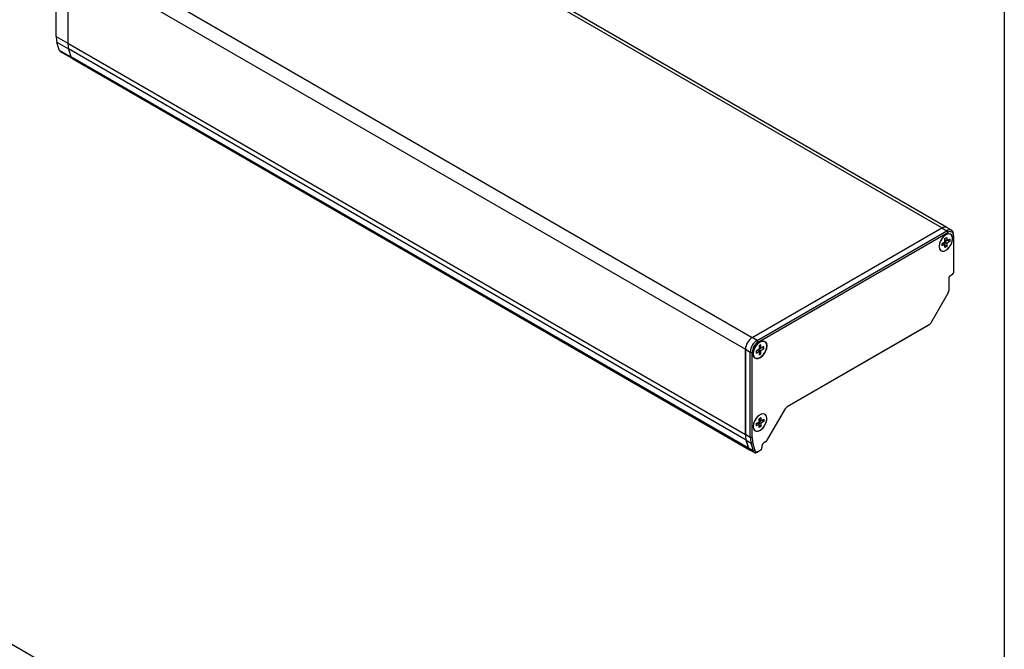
# Model space of a CAD drawing. Header units: millimetres. Extents: x 0 to 1118, y 0 to 864.
# Tile 20 of 21: x 878 to 1118, y 542 to 695. Entities that reach past the tile are written whole.
import ezdxf

# ---------------------------------------------------------------- set-up
doc = ezdxf.new("R2010")
doc.units = ezdxf.units.MM

msp = doc.modelspace()

# ---------------------------------------------------------------- linework, layer by layer
at = {"color": 7, "linetype": 'Continuous'}
msp.add_line((1117.59949, 863.60028), (1117.59949, 0.00028), dxfattribs=at)
for p, q in [((1102.42262, 644.82348), (937.43104, 740.07109)), ((1103.58919, 644.939), (938.59761, 740.18661)), ((886.75505, 691.43691), (886.75505, 712.17675)), ((891.23339, 713.40176), (1056.22498, 618.15414)), ((889.58348, 710.54402), (1054.57506, 615.29641)), ((889.58348, 710.54402), (889.58348, 689.80418)), ((886.75505, 691.43691), (889.58348, 689.80409)), ((887.50249, 688.0851), (886.93643, 690.04614)), ((886.93643, 690.04614), (889.76489, 688.41331)), ((887.50249, 688.0851), (890.33095, 686.45226)), ((889.58348, 689.80418), (1054.57506, 594.55657)), ((1054.75644, 593.1658), (889.76486, 688.41342)), ((889.76486, 688.41342), (890.33092, 686.45237)), ((887.74241, 687.75279), (891.04224, 685.84784)), ((1055.3225, 591.20475), (890.33092, 686.45237)), ((890.57084, 686.12006), (1055.56242, 590.87245)), ((1104.76784, 644.25857), (1103.58933, 644.93891)), ((1056.22498, 618.15414), (1102.42262, 644.82348)), ((1056.22512, 618.15406), (1102.42276, 644.8234)), ((1057.40363, 617.47372), (1103.60127, 644.14306)), ((1057.63933, 617.06548), (1103.83697, 643.73481)), ((1102.42276, 644.8234), (1103.60127, 644.14306)), ((1103.60127, 644.14306), (1103.83697, 643.73481)), ((1104.5382, 643.30251), (1104.53214, 643.30601)), ((1105.25119, 642.91813), (1105.25119, 643.19027)), ((1105.25119, 642.91813), (1105.25119, 633.93618)), ((1101.72172, 640.32925), (1101.71565, 640.33275)), ((1102.42882, 641.00964), (1103.13593, 641.41784)), ((1102.66453, 641.14562), (1102.42882, 641.00955)), ((1102.42882, 640.46528), (1102.42882, 641.00964)), ((1103.13593, 640.87348), (1102.42882, 640.46528)), ((1103.13593, 640.87348), (1102.66453, 641.14562)), ((1103.13593, 642.23438), (1103.60733, 642.50652)), ((1103.13593, 641.41784), (1103.13593, 642.23438)), ((1103.60733, 641.68998), (1103.13593, 641.96211)), ((1103.84304, 641.82596), (1103.13593, 641.41775)), ((1103.13593, 641.41775), (1103.13593, 640.87348)), ((1103.13593, 641.41775), (1103.60733, 641.14562)), ((1103.13593, 640.05694), (1103.13593, 640.87348)), ((1103.60733, 640.32908), (1103.13593, 640.60121)), ((1103.60733, 640.32908), (1103.13593, 640.05694)), ((1103.60733, 642.50652), (1103.60733, 641.68998)), ((1104.31444, 642.09818), (1103.60733, 641.68998)), ((1104.31444, 641.55382), (1103.60733, 641.14562)), ((1103.60733, 641.14562), (1103.60733, 640.32908)), ((1103.84304, 641.82605), (1103.84304, 641.82596)), ((1103.84304, 641.82596), (1104.31444, 641.55382)), ((1104.31444, 642.09818), (1104.31444, 641.55382)), ((1102.199, 639.26445), (1102.20506, 639.26095)), ((1104.53807, 633.25229), (1104.77978, 633.39182)), ((1105.01548, 633.52794), (1104.54408, 633.2558)), ((1105.01548, 633.52794), (1104.77978, 633.39182)), ((1104.07268, 632.4393), (1104.07268, 629.51136)), ((1103.9346, 629.04674), (1099.63477, 621.59921)), ((897.89213, 530.79241), (741.3298, 621.17392)), ((1099.06574, 621.11123), (1064.75909, 601.30642)), ((1099.30144, 621.24734), (1064.76759, 601.31137)), ((1099.30144, 621.24734), (1099.06574, 621.11123)), ((1057.40363, 617.47372), (1056.22512, 618.15406)), ((1057.63933, 617.06548), (1057.40363, 617.47372)), ((1058.3525, 616.38146), (1057.8811, 616.10932)), ((1058.3525, 615.56492), (1058.3525, 616.38146)), ((1059.28337, 617.17745), (1059.27731, 617.18095)), ((1054.57506, 615.29641), (1054.57506, 594.55657)), ((1054.5752, 615.29633), (1055.75371, 614.61599)), ((1054.5752, 594.55649), (1054.5752, 615.29633)), ((1055.75371, 614.61599), (1056.22512, 614.61599)), ((1055.75371, 593.87615), (1055.75371, 614.61599)), ((1056.22512, 593.87615), (1056.22512, 614.61599)), ((1056.46688, 614.20419), (1056.46082, 614.20769)), ((1057.8811, 615.29278), (1057.17399, 614.88458)), ((1057.40969, 615.02056), (1057.17399, 614.88449)), ((1057.17399, 614.88458), (1057.17399, 614.34022)), ((1057.17399, 614.34022), (1057.8811, 614.74842)), ((1057.8811, 614.74842), (1057.40969, 615.02056)), ((1057.8811, 616.10932), (1057.8811, 615.29278)), ((1058.3525, 615.56492), (1057.8811, 615.83705)), ((1058.5882, 615.7009), (1057.8811, 615.29269)), ((1057.8811, 615.29269), (1057.8811, 614.74842)), ((1057.8811, 615.29269), (1058.3525, 615.02056)), ((1057.8811, 614.74842), (1057.8811, 613.93188)), ((1058.3525, 614.20402), (1057.8811, 614.47615)), ((1057.8811, 613.93188), (1058.3525, 614.20402)), ((1059.05961, 615.97312), (1058.3525, 615.56492)), ((1058.3525, 615.02056), (1059.05961, 615.42876)), ((1058.3525, 614.20402), (1058.3525, 615.02056)), ((1058.5882, 615.70099), (1058.5882, 615.7009)), ((1059.05961, 615.42876), (1058.5882, 615.7009)), ((1059.05961, 615.42876), (1059.05961, 615.97312)), ((1056.94416, 613.13939), (1056.95023, 613.13589)), ((1059.28337, 599.48573), (1059.27731, 599.48923)), ((1064.10092, 600.60763), (1059.80109, 593.16011)), ((1057.17399, 597.19286), (1057.8811, 597.60106)), ((1057.40969, 597.32884), (1057.17399, 597.19277)), ((1057.17399, 597.19286), (1057.17399, 596.6485)), ((1057.8811, 597.0567), (1057.17399, 596.6485)), ((1057.8811, 597.0567), (1057.40969, 597.32884)), ((1057.8811, 598.4176), (1058.3525, 598.68974)), ((1057.8811, 597.60106), (1057.8811, 598.4176)), ((1058.3525, 597.8732), (1057.8811, 598.14534)), ((1058.5882, 598.00918), (1057.8811, 597.60098)), ((1057.8811, 597.60098), (1057.8811, 597.0567)), ((1057.8811, 597.60098), (1058.3525, 597.32884)), ((1057.8811, 596.24016), (1057.8811, 597.0567)), ((1058.3525, 598.68974), (1058.3525, 597.8732)), ((1058.3525, 597.8732), (1059.05961, 598.2814)), ((1059.05961, 597.73704), (1058.3525, 597.32884)), ((1058.3525, 597.32884), (1058.3525, 596.5123)), ((1058.5882, 598.00927), (1058.5882, 598.00918)), ((1059.05961, 597.73704), (1058.5882, 598.00918)), ((1059.05961, 598.2814), (1059.05961, 597.73704)), ((1056.46688, 596.51248), (1056.46082, 596.51598)), ((1056.94416, 595.44767), (1056.95023, 595.44417)), ((1058.3525, 596.5123), (1057.8811, 596.78443)), ((1058.3525, 596.5123), (1057.8811, 596.24016)), ((1055.75371, 593.87615), (1054.5752, 594.55649)), ((1054.75644, 593.1658), (1055.3225, 591.20475)), ((1054.75658, 593.16572), (1055.93509, 592.48538)), ((1055.32264, 591.20467), (1054.75658, 593.16572)), ((1056.22512, 593.87615), (1055.75371, 593.87615)), ((1055.93509, 592.48538), (1056.39743, 592.55492)), ((1056.50115, 590.52433), (1055.93509, 592.48538)), ((1056.96349, 590.59387), (1056.39743, 592.55492)), ((1059.04753, 592.56561), (1059.23206, 592.67213)), ((1059.46776, 592.80824), (1059.05354, 592.56912)), ((1059.46776, 592.80824), (1059.23206, 592.67213)), ((1056.50115, 590.52433), (1055.32264, 591.20467)), ((1055.56256, 590.87237), (1056.74107, 590.19203)), ((1056.96349, 590.59387), (1056.50115, 590.52433)), ((1057.40768, 590.25804), (1057.99288, 590.59587)), ((1057.40768, 590.25804), (1057.64339, 590.39415)), ((1058.22859, 590.73198), (1057.64339, 590.39415)), ((1058.22859, 590.73198), (1057.99288, 590.59587)), ((1058.58214, 591.75262), (1058.58214, 591.34435))]:
    msp.add_line(p, q)
at = {"flags": 128}
for points in [[(1101.71565, 640.33275), (1101.80505, 639.76572), (1102.06355, 639.36336), (1102.46315, 639.16925), (1102.96054, 639.20445), (1103.50182, 639.46513), (1104.02833, 639.92305), (1104.48303, 640.52858), (1104.81663, 641.2161), (1104.99298, 641.91112), (1104.99298, 642.53831), (1104.81663, 643.02971), (1104.48303, 643.33207), (1104.02833, 643.41262), (1103.50182, 643.26264), (1102.96054, 642.89837), (1102.46315, 642.3593), (1102.06355, 641.70383), (1101.80505, 641.003), (1101.71565, 640.33275)], [(1105.02155, 642.2342), (1104.92205, 642.8284), (1104.63554, 643.23605), (1104.19659, 643.40797), (1103.65814, 643.32344), (1103.08513, 642.99265), (1102.54667, 642.4555), (1102.10772, 641.77677), (1101.82122, 641.03833), (1101.72172, 640.32925)], [(1101.72172, 640.32925), (1101.82122, 639.73506), (1102.10772, 639.32741), (1102.54667, 639.15549), (1103.08513, 639.24002), (1103.65814, 639.57081), (1104.19659, 640.10796), (1104.63554, 640.78669), (1104.92205, 641.52513), (1105.02155, 642.2342)], [(1056.46082, 614.20769), (1056.55022, 613.64066), (1056.80872, 613.2383), (1057.20832, 613.04419), (1057.7057, 613.07939), (1058.24698, 613.34007), (1058.7735, 613.79799), (1059.22819, 614.40352), (1059.56179, 615.09104), (1059.73815, 615.78606), (1059.73815, 616.41325), (1059.56179, 616.90465), (1059.22819, 617.20701), (1058.7735, 617.28756), (1058.24698, 617.13758), (1057.7057, 616.77331), (1057.20832, 616.23424), (1056.80872, 615.57877), (1056.55022, 614.87794), (1056.46082, 614.20769)], [(1056.46688, 614.20419), (1056.56639, 614.91327), (1056.85289, 615.65171), (1057.29184, 616.33044), (1057.83029, 616.86759), (1058.4033, 617.19838), (1058.94176, 617.28291), (1059.38071, 617.11099), (1059.66721, 616.70334), (1059.76671, 616.10915)], [(1059.76671, 616.10915), (1059.66721, 615.40007), (1059.38071, 614.66163), (1058.94176, 613.9829), (1058.4033, 613.44575), (1057.83029, 613.11496), (1057.29184, 613.03043), (1056.85289, 613.20235), (1056.56639, 613.61), (1056.46688, 614.20419)], [(1056.46082, 596.51598), (1056.55022, 595.94895), (1056.80872, 595.54658), (1057.20832, 595.35248), (1057.7057, 595.38767), (1058.24698, 595.64835), (1058.7735, 596.10627), (1059.22819, 596.7118), (1059.56179, 597.39933), (1059.73815, 598.09434), (1059.73815, 598.72153), (1059.56179, 599.21293), (1059.22819, 599.51529), (1058.7735, 599.59585), (1058.24698, 599.44586), (1057.7057, 599.08159), (1057.20832, 598.54252), (1056.80872, 597.88705), (1056.55022, 597.18622), (1056.46082, 596.51598)], [(1059.76671, 598.41743), (1059.66721, 599.01162), (1059.38071, 599.41927), (1058.94176, 599.59119), (1058.4033, 599.50666), (1057.83029, 599.17587), (1057.29184, 598.63872), (1056.85289, 597.95999), (1056.56639, 597.22155), (1056.46688, 596.51248)], [(1056.46688, 596.51248), (1056.56639, 595.91828), (1056.85289, 595.51063), (1057.29184, 595.33871), (1057.83029, 595.42324), (1058.4033, 595.75403), (1058.94176, 596.29118), (1059.38071, 596.96991), (1059.66721, 597.70835), (1059.76671, 598.41743)], [(1056.50115, 590.52433), (1056.55462, 590.3907), (1056.63031, 590.28197), (1056.72624, 590.20098), (1056.83993, 590.14982), (1056.9684, 590.12984), (1057.10831, 590.14156), (1057.25602, 590.18466), (1057.40768, 590.25804)], [(1057.64339, 590.39415), (1057.52964, 590.33912), (1057.41886, 590.30679), (1057.31392, 590.298), (1057.21757, 590.31299), (1057.13231, 590.35135), (1057.06035, 590.4121), (1057.00359, 590.49365), (1056.96349, 590.59387)]]:
    msp.add_lwpolyline(points, dxfattribs=at)
for centre, radius, start, end in [((891.78538, 691.38573), 5.03059, 179.4171204, 195.4435535), ((888.01942, 688.20555), 0.53078, 193.116928, 238.5406639), ((894.61381, 689.75301), 5.03059, 179.4171204, 195.4435535), ((890.84785, 686.57282), 0.53078, 193.116928, 238.5406639), ((1103.1061, 643.86942), 1.17361, 65.692881, 125.6175775), ((1103.10624, 643.86934), 1.17361, 65.692881, 125.6175775), ((1104.24535, 643.35343), 1.01899, 350.785963, 129.2032852), ((1104.38904, 643.05799), 0.87342, 350.785963, 129.2032852), ((1105.09615, 632.39273), 1.02454, 122.6054783, 177.3945215), ((1104.73945, 633.95947), 0.51227, 302.6054783, 357.3945215), ((1103.11137, 629.5442), 0.96187, 328.8562722, 358.0435014), ((1098.79244, 622.06335), 0.96175, 301.9546716, 331.1443911), ((1058.15723, 615.1334), 3.58588, 122.6054783, 177.3945215), ((1058.15737, 615.13332), 3.58588, 122.6054783, 177.3945215), ((1059.33588, 614.45298), 3.58588, 122.6054783, 177.3945215), ((1059.29555, 614.47626), 3.07361, 122.6054783, 177.3945215), ((1065.7856, 599.67935), 1.9235, 121.9546716, 151.1443911), ((1059.60539, 594.50539), 5.03059, 179.4171204, 195.4435535), ((1059.60553, 594.50531), 5.03059, 179.4171204, 195.4435535), ((1060.78404, 593.82497), 5.03059, 179.4171204, 195.4435535), ((1061.00393, 593.82753), 4.77906, 179.4171204, 195.4435535), ((1059.60562, 591.70605), 1.02454, 122.6054783, 177.3945215), ((1058.95875, 593.62425), 0.96175, 301.9546716, 331.1443911), ((1055.83943, 591.32521), 0.53078, 193.116928, 238.5406639), ((1055.83957, 591.32513), 0.53078, 193.116928, 238.5406639), ((1057.81453, 591.37928), 0.7684, 302.6054783, 357.3945215)]:
    msp.add_arc(centre, radius, start, end)

doc.saveas('drawing.dxf')
